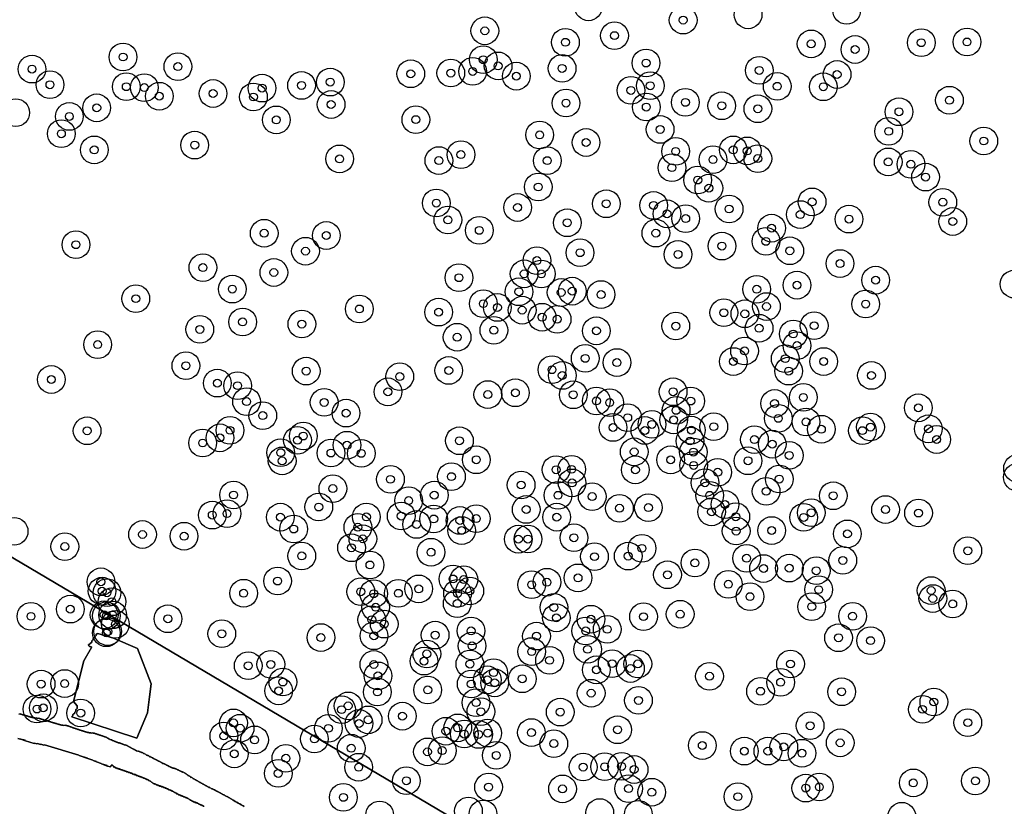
# Model space of a CAD drawing. Header units: inches. Extents: x 128668 to 131679, y 413272 to 413787.
# Tile 93 of 116: x 131128 to 131253, y 413350 to 413450. Entities that reach past the tile are written whole.
import ezdxf

# ---------------------------------------------------------------- set-up
doc = ezdxf.new("R2010")
doc.units = ezdxf.units.IN
doc.header["$MEASUREMENT"] = 0
doc.header["$PDMODE"] = 33
doc.header["$PDSIZE"] = -3
for name, color, linetype in [('Niet gedetecteerde gebieden (D-gebied) (ca. 44.659 m2)', 1, 'Continuous'), ('Significante objecten binnen onderzoeksgebied', 3, 'Continuous'), ('Veiligheidsmarge objecten d.d. 230531', 6, 'Continuous'), ('Verstoorde gebieden (C-gebied) (ca. 90.096 m2)', 40, 'Continuous'), ('Vrijgegeven gebieden (A+B gebied) (ca. 609.035 m2)', 3, 'Continuous')]:
    doc.layers.add(name, color=color, linetype=linetype)

msp = doc.modelspace()

# ---------------------------------------------------------------- linework, layer by layer
at = {"layer": 'Niet gedetecteerde gebieden (D-gebied) (ca. 44.659 m2)'}
for points in [[(131128.17, 413362.14), (131128.32, 413362.15), (131128.38, 413362.11), (131128.47, 413362.11), (131128.53, 413362.07), (131128.58, 413362.07), (131128.63, 413362.02), (131128.73, 413362.03), (131128.78, 413361.98), (131128.88, 413361.99), (131128.94, 413361.94), (131129.04, 413361.95), (131129.09, 413361.9), (131129.19, 413361.91), (131129.24, 413361.86), (131129.29, 413361.87), (131129.35, 413361.82), (131129.45, 413361.83), (131129.5, 413361.78), (131129.6, 413361.79), (131129.65, 413361.74), (131129.75, 413361.75), (131129.8, 413361.7), (131129.95, 413361.71), (131130.01, 413361.66), (131130.16, 413361.67), (131130.21, 413361.63), (131130.41, 413361.64), (131130.46, 413361.59), (131130.66, 413361.61), (131130.72, 413361.56), (131130.82, 413361.57), (131130.87, 413361.52), (131130.92, 413361.52), (131130.97, 413361.48), (131131.07, 413361.48), (131131.12, 413361.44), (131131.22, 413361.44), (131131.28, 413361.39), (131131.33, 413361.4), (131131.38, 413361.35), (131131.48, 413361.36), (131131.53, 413361.31), (131131.63, 413361.32), (131131.69, 413361.27), (131131.79, 413361.28), (131131.84, 413361.23), (131131.89, 413361.23), (131131.94, 413361.19), (131132.04, 413361.19), (131132.1, 413361.15), (131132.2, 413361.15), (131132.25, 413361.11), (131132.3, 413361.11), (131132.35, 413361.06), (131132.45, 413361.07), (131132.5, 413361.02), (131132.6, 413361.03), (131132.66, 413360.98), (131132.76, 413360.99), (131132.81, 413360.94), (131132.91, 413360.95), (131132.96, 413360.9), (131133.01, 413360.91), (131133.07, 413360.86), (131133.17, 413360.87), (131133.22, 413360.82), (131133.32, 413360.83), (131133.37, 413360.78), (131133.47, 413360.79), (131133.53, 413360.74), (131133.72, 413360.75), (131133.78, 413360.71), (131134.03, 413360.72), (131134.08, 413360.68), (131134.23, 413360.69), (131134.28, 413360.64), (131134.38, 413360.65), (131134.44, 413360.6), (131134.49, 413360.6), (131134.54, 413360.56), (131134.59, 413360.56), (131134.64, 413360.51), (131134.74, 413360.52), (131134.8, 413360.47), (131134.85, 413360.48), (131134.9, 413360.43), (131134.95, 413360.43), (131135, 413360.39), (131135.05, 413360.39), (131135.1, 413360.34), (131135.2, 413360.35), (131135.26, 413360.3), (131135.31, 413360.31), (131135.36, 413360.26), (131135.46, 413360.27), (131135.51, 413360.22), (131135.56, 413360.22), (131135.62, 413360.18), (131135.72, 413360.18), (131135.77, 413360.14), (131135.82, 413360.14), (131135.87, 413360.09), (131135.97, 413360.1), (131136.03, 413360.05), (131136.08, 413360.06), (131136.13, 413360.01), (131136.23, 413360.02), (131136.28, 413359.97), (131136.38, 413359.98), (131136.43, 413359.93), (131136.48, 413359.93), (131136.54, 413359.89), (131136.64, 413359.89), (131136.69, 413359.85), (131136.79, 413359.85), (131136.84, 413359.81), (131136.99, 413359.82), (131137.05, 413359.77), (131137.25, 413359.78), (131137.3, 413359.74), (131137.5, 413359.75), (131137.55, 413359.7), (131137.7, 413359.71), (131137.75, 413359.67), (131137.8, 413359.67), (131137.86, 413359.62), (131137.96, 413359.63), (131138.01, 413359.58), (131138.06, 413359.59), (131138.11, 413359.54), (131138.21, 413359.55), (131138.27, 413359.5), (131138.32, 413359.5), (131138.37, 413359.46), (131138.47, 413359.46), (131138.52, 413359.42), (131138.57, 413359.42), (131138.63, 413359.37), (131138.73, 413359.38), (131138.78, 413359.33), (131138.83, 413359.34), (131138.88, 413359.29), (131138.93, 413359.29), (131138.98, 413359.25), (131139.08, 413359.25), (131139.14, 413359.21), (131139.19, 413359.21), (131139.24, 413359.16), (131139.26, 413359.16), (131139.35, 413359.1), (131139.4, 413359.1), (131139.51, 413359.02), (131139.56, 413359.02), (131139.67, 413358.94), (131139.72, 413358.94), (131139.83, 413358.86), (131139.88, 413358.86), (131140, 413358.78), (131140.04, 413358.78), (131140.1, 413358.74), (131140.15, 413358.75), (131140.21, 413358.7), (131140.26, 413358.71), (131140.31, 413358.67), (131140.36, 413358.67), (131140.42, 413358.63), (131140.47, 413358.63), (131140.52, 413358.59), (131140.57, 413358.6), (131140.63, 413358.55), (131140.68, 413358.56), (131140.73, 413358.52), (131140.78, 413358.52), (131140.84, 413358.48), (131140.89, 413358.49), (131140.94, 413358.44), (131140.99, 413358.45), (131141.05, 413358.41), (131141.1, 413358.41), (131141.16, 413358.37), (131141.21, 413358.38), (131141.26, 413358.33), (131141.31, 413358.34), (131141.37, 413358.3), (131141.42, 413358.3), (131141.47, 413358.26), (131141.52, 413358.26), (131141.58, 413358.22), (131141.68, 413358.23), (131141.73, 413358.19), (131141.79, 413358.15), (131141.84, 413358.15), (131141.89, 413358.11), (131141.95, 413358.07), (131142.01, 413358.02), (131142.06, 413358.03), (131142.11, 413357.99), (131142.17, 413357.94), (131142.22, 413357.95), (131142.27, 413357.91), (131142.33, 413357.86), (131142.39, 413357.82), (131142.43, 413357.83), (131142.49, 413357.78), (131142.55, 413357.74), (131142.6, 413357.75), (131142.65, 413357.7), (131142.71, 413357.66), (131142.76, 413357.67), (131142.81, 413357.62), (131142.87, 413357.58), (131142.92, 413357.59), (131143.03, 413357.5), (131143.08, 413357.51), (131143.14, 413357.46), (131143.19, 413357.47), (131143.24, 413357.43), (131143.29, 413357.43), (131143.35, 413357.39), (131143.4, 413357.4), (131143.45, 413357.35), (131143.5, 413357.36), (131143.56, 413357.31), (131143.61, 413357.32), (131143.66, 413357.28), (131143.76, 413357.29), (131143.82, 413357.25), (131143.87, 413357.2), (131143.93, 413357.16), (131143.98, 413357.17), (131144.04, 413357.12), (131144.09, 413357.08), (131144.14, 413357.09), (131144.2, 413357.04), (131144.25, 413357), (131144.31, 413356.96), (131144.36, 413356.96), (131144.41, 413356.92), (131144.47, 413356.88), (131144.52, 413356.88), (131144.58, 413356.84), (131144.63, 413356.8), (131144.69, 413356.75), (131144.74, 413356.76), (131144.79, 413356.72), (131144.85, 413356.67), (131144.9, 413356.68), (131144.96, 413356.64), (131145.01, 413356.59), (131145.06, 413356.6), (131145.17, 413356.51), (131145.22, 413356.52), (131145.28, 413356.48), (131145.33, 413356.43), (131145.38, 413356.44), (131145.44, 413356.4), (131145.5, 413356.35), (131145.55, 413356.36), (131145.6, 413356.32), (131145.66, 413356.27), (131145.71, 413356.28), (131145.76, 413356.23), (131145.82, 413356.19), (131145.87, 413356.2), (131145.92, 413356.15), (131145.97, 413356.16), (131146.03, 413356.12), (131146.09, 413356.07), (131146.14, 413356.03), (131146.19, 413356.04), (131146.25, 413355.99), (131146.36, 413355.91), (131146.41, 413355.91), (131146.46, 413355.87), (131146.52, 413355.83), (131146.57, 413355.83), (131146.63, 413355.79), (131146.68, 413355.75), (131146.73, 413355.75), (131146.79, 413355.71), (131146.84, 413355.67), (131146.89, 413355.67), (131146.95, 413355.63), (131147, 413355.59), (131147.05, 413355.59), (131147.17, 413355.51), (131147.22, 413355.51), (131147.27, 413355.47), (131147.33, 413355.43), (131147.38, 413355.43), (131147.43, 413355.39), (131147.48, 413355.4), (131147.54, 413355.35), (131147.59, 413355.36), (131147.64, 413355.32), (131147.69, 413355.32), (131147.75, 413355.28), (131147.8, 413355.28), (131147.85, 413355.24), (131147.9, 413355.25), (131147.96, 413355.2), (131148.01, 413355.21), (131148.07, 413355.17), (131148.12, 413355.17), (131148.17, 413355.13), (131148.23, 413355.09), (131148.28, 413355.09), (131148.33, 413355.05), (131148.38, 413355.06), (131148.44, 413355.01), (131148.49, 413354.97), (131148.54, 413354.98), (131148.6, 413354.93), (131148.66, 413354.89), (131148.7, 413354.9), (131148.76, 413354.85), (131148.82, 413354.81), (131148.87, 413354.82), (131148.92, 413354.77), (131148.97, 413354.78), (131149.03, 413354.74), (131149.08, 413354.69), (131149.14, 413354.65), (131149.2, 413354.61), (131149.25, 413354.61), (131149.36, 413354.53), (131149.41, 413354.48), (131149.47, 413354.44), (131149.52, 413354.4), (131149.58, 413354.35), (131149.63, 413354.36), (131149.69, 413354.32), (131149.74, 413354.27), (131149.8, 413354.23), (131149.85, 413354.19), (131149.91, 413354.14), (131149.96, 413354.15), (131150.02, 413354.11), (131150.07, 413354.06), (131150.13, 413354.02), (131150.18, 413353.98), (131150.24, 413353.93), (131150.29, 413353.94), (131150.34, 413353.9), (131150.4, 413353.85), (131150.46, 413353.81), (131150.51, 413353.82), (131150.56, 413353.77), (131150.62, 413353.73), (131150.67, 413353.74), (131150.72, 413353.69), (131150.78, 413353.65), (131150.84, 413353.61), (131150.88, 413353.61), (131150.94, 413353.57), (131151.05, 413353.48), (131151.1, 413353.49), (131151.16, 413353.45), (131151.21, 413353.4), (131151.26, 413353.41), (131151.32, 413353.36), (131151.43, 413353.28), (131151.48, 413353.28), (131151.54, 413353.24), (131151.59, 413353.2), (131151.64, 413353.2), (131151.7, 413353.16), (131151.81, 413353.07), (131151.86, 413353.08), (131151.92, 413353.04), (131151.97, 413352.99), (131152.02, 413353), (131152.08, 413352.96), (131152.19, 413352.87), (131152.24, 413352.88), (131152.29, 413352.83), (131152.35, 413352.79), (131152.4, 413352.8), (131152.46, 413352.75), (131152.57, 413352.67), (131152.62, 413352.67), (131152.67, 413352.63), (131152.72, 413352.64), (131152.78, 413352.59), (131152.83, 413352.55), (131152.88, 413352.56), (131153, 413352.47), (131153.05, 413352.48), (131153.1, 413352.43), (131153.16, 413352.39), (131153.21, 413352.4), (131153.26, 413352.35), (131153.32, 413352.31), (131153.37, 413352.32), (131153.42, 413352.27), (131153.48, 413352.23), (131153.53, 413352.24), (131153.59, 413352.19), (131153.64, 413352.15), (131153.69, 413352.16), (131153.75, 413352.11), (131153.8, 413352.07), (131153.86, 413352.03), (131153.91, 413352.03), (131153.96, 413351.99), (131154.02, 413351.95), (131154.07, 413351.95), (131154.13, 413351.91), (131154.18, 413351.86), (131154.24, 413351.82), (131154.29, 413351.83), (131154.34, 413351.78), (131154.4, 413351.74), (131154.45, 413351.75), (131154.5, 413351.7), (131154.56, 413351.66), (131154.62, 413351.62), (131154.67, 413351.57), (131154.72, 413351.58), (131154.78, 413351.54), (131154.83, 413351.49), (131154.89, 413351.45), (131154.95, 413351.41), (131155, 413351.41), (131155.05, 413351.37), (131155.11, 413351.33), (131155.16, 413351.28), (131155.22, 413351.24), (131155.27, 413351.25), (131155.32, 413351.2), (131155.49, 413351.07), (131155.54, 413351.08), (131155.6, 413351.04), (131155.65, 413350.99), (131155.7, 413351), (131155.87, 413350.87), (131155.92, 413350.88), (131155.98, 413350.83), (131156.03, 413350.79), (131156.08, 413350.8), (131156.25, 413350.67), (131156.3, 413350.67), (131156.36, 413350.63), (131156.41, 413350.59), (131156.47, 413350.54), (131156.52, 413350.55), (131156.63, 413350.46)], [(131151.6, 413350.45), (131151.55, 413350.5), (131151.5, 413350.5), (131151.39, 413350.59), (131151.34, 413350.59), (131151.29, 413350.64), (131151.24, 413350.63), (131151.19, 413350.68), (131151.14, 413350.68), (131151.09, 413350.73), (131151.04, 413350.72), (131150.99, 413350.77), (131150.94, 413350.77), (131150.88, 413350.82), (131150.83, 413350.81), (131150.78, 413350.86), (131150.73, 413350.86), (131150.68, 413350.91), (131150.63, 413350.9), (131150.58, 413350.95), (131150.53, 413350.95), (131150.47, 413351), (131150.37, 413350.99), (131150.32, 413351.04), (131150.27, 413351.04), (131150.22, 413351.08), (131150.17, 413351.08), (131150.12, 413351.13), (131150.06, 413351.18), (131150.01, 413351.17), (131149.96, 413351.22), (131149.91, 413351.27), (131149.86, 413351.27), (131149.81, 413351.31), (131149.76, 413351.31), (131149.71, 413351.36), (131149.65, 413351.41), (131149.6, 413351.4), (131149.55, 413351.45), (131149.5, 413351.5), (131149.45, 413351.5), (131149.4, 413351.54), (131149.35, 413351.54), (131149.29, 413351.59), (131149.24, 413351.59), (131149.19, 413351.63), (131149.14, 413351.63), (131149.09, 413351.68), (131149.04, 413351.68), (131148.99, 413351.72), (131148.94, 413351.72), (131148.88, 413351.77), (131148.83, 413351.77), (131148.78, 413351.81), (131148.73, 413351.81), (131148.68, 413351.86), (131148.63, 413351.86), (131148.58, 413351.9), (131148.53, 413351.9), (131148.47, 413351.95), (131148.42, 413351.95), (131148.37, 413351.99), (131148.27, 413351.99), (131148.22, 413352.04), (131148.17, 413352.03), (131148.07, 413352.13), (131148.02, 413352.13), (131147.96, 413352.17), (131147.91, 413352.22), (131147.86, 413352.22), (131147.81, 413352.27), (131147.76, 413352.31), (131147.71, 413352.31), (131147.65, 413352.36), (131147.6, 413352.41), (131147.55, 413352.4), (131147.5, 413352.45), (131147.45, 413352.45), (131147.4, 413352.5), (131147.35, 413352.49), (131147.29, 413352.54), (131147.24, 413352.54), (131147.19, 413352.59), (131147.14, 413352.58), (131147.09, 413352.63), (131147.04, 413352.63), (131146.99, 413352.68), (131146.94, 413352.67), (131146.88, 413352.72), (131146.84, 413352.72), (131146.78, 413352.77), (131146.73, 413352.76), (131146.68, 413352.81), (131146.63, 413352.81), (131146.58, 413352.86), (131146.53, 413352.85), (131146.48, 413352.9), (131146.43, 413352.9), (131146.37, 413352.95), (131146.32, 413352.94), (131146.27, 413352.99), (131146.17, 413352.99), (131146.12, 413353.03), (131146.07, 413353.03), (131146.02, 413353.08), (131145.92, 413353.07), (131145.86, 413353.12), (131145.81, 413353.12), (131145.76, 413353.17), (131145.71, 413353.16), (131145.66, 413353.21), (131145.56, 413353.21), (131145.51, 413353.25), (131145.46, 413353.25), (131145.4, 413353.3), (131145.35, 413353.3), (131145.3, 413353.34), (131145.2, 413353.34), (131145.15, 413353.39), (131145.1, 413353.39), (131145.05, 413353.43), (131145, 413353.48), (131144.94, 413353.53), (131144.89, 413353.57), (131144.84, 413353.62), (131144.79, 413353.67), (131144.74, 413353.67), (131144.68, 413353.71), (131144.63, 413353.76), (131144.58, 413353.76), (131144.53, 413353.81), (131144.48, 413353.8), (131144.43, 413353.85), (131144.38, 413353.85), (131144.32, 413353.9), (131144.27, 413353.89), (131144.22, 413353.94), (131144.17, 413353.94), (131144.12, 413353.99), (131144.07, 413353.99), (131144.02, 413354.03), (131143.97, 413354.03), (131143.91, 413354.08), (131143.86, 413354.08), (131143.81, 413354.12), (131143.76, 413354.12), (131143.71, 413354.17), (131143.66, 413354.17), (131143.61, 413354.21), (131143.56, 413354.21), (131143.51, 413354.26), (131143.41, 413354.25), (131143.35, 413354.3), (131143.3, 413354.3), (131143.25, 413354.35), (131143.2, 413354.34), (131143.15, 413354.39), (131143.05, 413354.39), (131143, 413354.43), (131142.95, 413354.43), (131142.89, 413354.48), (131142.84, 413354.48), (131142.79, 413354.52), (131142.69, 413354.52), (131142.64, 413354.57), (131142.59, 413354.56), (131142.54, 413354.61), (131142.49, 413354.61), (131142.43, 413354.66), (131142.34, 413354.65), (131142.28, 413354.7), (131142.23, 413354.7), (131142.18, 413354.74), (131142.08, 413354.74), (131142.03, 413354.79), (131141.98, 413354.78), (131141.93, 413354.83), (131141.88, 413354.83), (131141.82, 413354.88), (131141.72, 413354.87), (131141.67, 413354.92), (131141.62, 413354.92), (131141.57, 413354.96), (131141.52, 413354.96), (131141.47, 413355.01), (131141.37, 413355), (131141.31, 413355.05), (131141.26, 413355.05), (131141.21, 413355.1), (131141.11, 413355.09), (131141.06, 413355.14), (131141.01, 413355.14), (131140.96, 413355.18), (131140.91, 413355.18), (131140.86, 413355.23), (131140.76, 413355.22), (131140.7, 413355.27), (131140.65, 413355.27), (131140.6, 413355.32), (131140.5, 413355.31), (131140.45, 413355.36), (131140.4, 413355.36), (131140.35, 413355.4), (131140.3, 413355.4), (131140.24, 413355.45), (131140.19, 413355.45), (131140.14, 413355.49), (131140.14, 413355.54), (131140.09, 413355.59), (131140.03, 413355.64), (131139.98, 413355.69), (131139.93, 413355.73), (131139.88, 413355.68), (131139.83, 413355.63), (131139.84, 413355.58), (131139.79, 413355.53), (131139.74, 413355.47), (131139.73, 413355.46), (131139.35, 413355.57), (131139.32, 413355.63), (131138.6, 413355.85), (131138.57, 413355.91), (131137.99, 413356.08), (131137.96, 413356.14), (131137.53, 413356.27), (131137.49, 413356.33), (131136.87, 413356.52), (131136.84, 413356.58), (131135.78, 413356.89), (131135.75, 413356.95), (131131.39, 413358.25), (131131.32, 413358.22), (131130.94, 413358.33), (131130.88, 413358.3), (131130.5, 413358.41), (131130.43, 413358.38), (131130.15, 413358.47), (131130.08, 413358.43), (131128.98, 413358.76), (131128.95, 413358.82), (131128.42, 413358.98), (131128.36, 413358.95), (131128.02, 413359.05)]]:
    msp.add_lwpolyline(points, dxfattribs=at)
at = {"layer": 'Significante objecten binnen onderzoeksgebied'}
for p in [(131212.13, 413449.8), (131187.06, 413448.45), (131203.45, 413447.84), (131197.25, 413447), (131228.31, 413446.8), (131233.86, 413446.09), (131242.23, 413446.95), (131248.01, 413447.04), (131141.33, 413445.14), (131186.86, 413444.8), (131129.82, 413443.61), (131148.26, 413443.93), (131188.74, 413444.02), (131196.83, 413443.7), (131207.44, 413444.38), (131221.75, 413443.45), (131177.7, 413443.02), (131182.76, 413443.11), (131185.52, 413443.32), (131191.04, 413442.72), (131231.59, 413442.93), (131132.09, 413441.64), (131141.74, 413441.39), (131144.02, 413441.28), (131158.9, 413441.21), (131163.89, 413441.55), (131167.52, 413441.97), (131205.53, 413440.92), (131207.97, 413441.51), (131224.02, 413441.44), (131229.85, 413441.38), (131145.91, 413440.19), (131152.71, 413440.53), (131157.81, 413440.09), (131245.79, 413439.68), (131138, 413438.72), (131167.63, 413439.14), (131197.32, 413439.32), (131207.47, 413438.82), (131212.41, 413439.41), (131217.01, 413438.98), (131221.57, 413438.6), (131134.54, 413437.63), (131160.7, 413437.2), (131178.34, 413437.23), (131239.41, 413438.22), (131209.22, 413435.99), (131133.53, 413435.45), (131193.99, 413435.3), (131238.11, 413435.75), (131150.39, 413434.01), (131199.86, 413434.34), (131250.13, 413434.53), (131137.69, 413433.41), (131168.7, 413432.27), (131184.04, 413432.81), (131211.18, 413433.22), (131215.9, 413432.18), (131218.46, 413433.41), (131220.23, 413433.28), (131221.57, 413432.31), (131181.25, 413432.06), (131194.95, 413432.05), (131210.71, 413431.16), (131238.05, 413431.89), (131240.92, 413431.59), (131242.77, 413429.97), (131193.81, 413428.72), (131213.97, 413429.6), (131215.38, 413428.57), (131180.93, 413426.69), (131191.2, 413426.13), (131202.41, 413426.6), (131208.39, 413426.39), (131228.43, 413426.84), (131244.95, 413426.79), (131210.09, 413425.33), (131212.45, 413424.73), (131217.94, 413425.94), (131226.93, 413425.24), (131182.39, 413424.56), (131197.48, 413424.2), (131223.31, 413423.52), (131233.09, 413424.66), (131246.21, 413424.36), (131159.17, 413422.88), (131167.02, 413422.59), (131186.36, 413423.24), (131208.68, 413422.89), (131135.37, 413421.43), (131217.03, 413421.25), (131222.59, 413421.85), (131164.39, 413420.61), (131199.1, 413420.42), (131211.48, 413420.2), (131225.61, 413420.66), (131151.42, 413418.54), (131193.65, 413419.42), (131231.96, 413419.05), (131160.39, 413417.92), (131183.79, 413417.26), (131192.03, 413417.75), (131194.2, 413417.74), (131226.52, 413416.32), (131236.46, 413416.95), (131155.14, 413415.82), (131191.37, 413415.48), (131196.71, 413415.39), (131198.11, 413415.56), (131201.75, 413415.13), (131221.43, 413415.8), (131142.94, 413414.61), (131186.87, 413413.98), (131222.66, 413413.62), (131235.2, 413413.93), (131171.2, 413413.31), (131181.22, 413412.91), (131188.65, 413413.5), (131191.78, 413413.16), (131194.3, 413412.27), (131217.27, 413412.84), (131219.93, 413412.7), (131156.44, 413411.67), (131163.93, 413411.4), (131196.2, 413412.01), (131211.2, 413411.15), (131228.69, 413411.2), (131151.03, 413410.73), (131188.2, 413410.62), (131201.16, 413410.55), (131221.73, 413410.88), (131226.05, 413410.15), (131138.12, 413408.81), (131183.56, 413409.74), (131226.53, 413408.68), (131219.89, 413408.01), (131149.27, 413406.14), (131199.75, 413407.07), (131203.76, 413406.54), (131218.47, 413406.67), (131225.03, 413407.03), (131229.89, 413406.67), (131164.48, 413405.46), (131182.5, 413405.54), (131195.55, 413405.64), (131196.85, 413404.91), (131225.47, 413405.46), (131235.93, 413404.91), (131132.26, 413404.4), (131153.25, 413403.94), (131155.81, 413403.62), (131176.31, 413404.77), (131174.81, 413402.84), (131187.44, 413402.5), (131190.92, 413402.72), (131198.24, 413402.47), (131210.86, 413402.85), (131156.94, 413401.61), (131166.75, 413401.51), (131201.16, 413401.69), (131202.84, 413401.48), (131213.09, 413401.68), (131223.69, 413401.37), (131227.32, 413402.14), (131158.99, 413399.84), (131169.52, 413400.15), (131211.24, 413400.5), (131241.86, 413400.82), (131205.12, 413399.58), (131208.18, 413398.73), (131210.93, 413399.3), (131224.16, 413399.49), (131227.66, 413399.04), (131136.79, 413397.92), (131154.85, 413397.98), (131203.26, 413398.34), (131207.29, 413397.96), (131213.16, 413398), (131216, 413398.44), (131229.6, 413398.12), (131234.79, 413397.94), (131235.81, 413398.39), (131243.13, 413398.17), (131151.39, 413396.38), (131153.57, 413397.03), (131163.38, 413396.72), (131164.11, 413397.26), (131169.64, 413396.1), (131183.85, 413396.66), (131213, 413396.63), (131221.14, 413396.81), (131223.39, 413396.23), (131244.17, 413396.82), (131161.26, 413395.16), (131167.61, 413395.11), (131171.44, 413395.07), (131205.94, 413395.26), (131213.42, 413395.23), (131161.44, 413394.12), (131185.98, 413394.26), (131210.55, 413394.25), (131220.33, 413394.13), (131225.54, 413394.81), (131196.07, 413393), (131198.03, 413393.05), (131206.09, 413392.99), (131213.46, 413393.55), (131216.5, 413392.68), (131175.13, 413391.79), (131182.84, 413392.13), (131198.09, 413391.34), (131214.88, 413391.36), (131224.28, 413391.82), (131167.85, 413390.62), (131191.65, 413391.07), (131222.62, 413390.27), (131155.3, 413389.81), (131177.43, 413389.1), (131180.67, 413389.79), (131196.31, 413389.77), (131200.63, 413389.61), (131215.48, 413389.77), (131217.42, 413388.61), (131231.1, 413389.71), (131154.47, 413387.46), (131166.07, 413388.29), (131192.29, 413387.98), (131204.08, 413388.13), (131207.74, 413388.22), (131215.72, 413387.68), (131228.32, 413387.57), (131237.71, 413387.97), (131241.88, 413387.53), (131152.61, 413387.27), (131161.22, 413387.01), (131172.09, 413387.04), (131176.49, 413387.15), (131180.6, 413386.78), (131183.91, 413386.59), (131185.98, 413386.83), (131196.15, 413387.01), (131218.78, 413387.06), (131227.37, 413386.98), (131162.9, 413385.51), (131171.01, 413385.73), (131178.43, 413386.09), (131184.13, 413385.32), (131218.83, 413385.25), (131223.32, 413385.32), (131232.89, 413384.9), (131143.79, 413384.82), (131149.04, 413384.6), (131171.64, 413384.27), (131191.3, 413384.23), (131192.51, 413384.24), (131198.32, 413384.41), (131133.97, 413383.29), (131170.21, 413383.14), (131180.26, 413382.58), (131206.92, 413383.07), (131248.11, 413382.77), (131163.92, 413382.11), (131200.92, 413382.02), (131205.18, 413382.09), (131213.62, 413381.23), (131220.15, 413381.82), (131232.31, 413381.55), (131172.54, 413380.97), (131222.29, 413380.52), (131225.54, 413380.57), (131228.95, 413380.24), (131138.53, 413378.84), (131160.86, 413378.94), (131183.04, 413379.2), (131184.41, 413379.12), (131194.91, 413378.79), (131198.84, 413379.34), (131210.15, 413379.73), (131138.68, 413377.66), (131139.3, 413377.46), (131171.38, 413377.59), (131178.7, 413377.95), (131185.16, 413377.69), (131192.98, 413378.47), (131217.84, 413378.53), (131229.26, 413377.85), (131243.48, 413377.74), (131139.92, 413376.32), (131156.57, 413377.4), (131173.02, 413377.34), (131176.13, 413377.39), (131183.61, 413377.38), (131220.58, 413376.97), (131243.69, 413376.73), (131134.66, 413375.39), (131173.26, 413375.63), (131183.57, 413376.09), (131195.79, 413375.61), (131228.38, 413375.7), (131246.2, 413376.05), (131129.69, 413374.48), (131138.94, 413374.67), (131139.22, 413374.55), (131140.01, 413374.65), (131147, 413374.17), (131172.77, 413374.05), (131196.11, 413374.29), (131200.48, 413374.12), (131207.12, 413374.44), (131211.75, 413374.75), (131233.55, 413374.49), (131139.39, 413372.56), (131140.36, 413373.48), (131174.34, 413373.5), (131185.32, 413372.64), (131199.81, 413372.64), (131202.53, 413372.84), (131139.22, 413372.4), (131153.81, 413372.28), (131166.34, 413371.8), (131173.04, 413372.02), (131180.78, 413372.11), (131193.59, 413371.98), (131231.77, 413371.77), (131235.82, 413371.41), (131185.45, 413370.74), (131192.98, 413370.03), (131200.05, 413370.31), (131179.37, 413368.82), (131179.73, 413369.73), (131195.24, 413368.92), (131157.15, 413368.24), (131160.01, 413368.41), (131173.03, 413368.4), (131185.17, 413368.45), (131201.16, 413367.72), (131203.16, 413368.5), (131205.47, 413367.89), (131206.4, 413368.47), (131225.7, 413368.46), (131173.55, 413366.96), (131187.38, 413366.46), (131188.17, 413367.37), (131191.79, 413366.59), (131215.46, 413366.91), (131130.97, 413365.92), (131133.95, 413365.99), (131161, 413365.07), (131161.53, 413366.18), (131179.84, 413365.18), (131185.34, 413365.93), (131188.31, 413366.08), (131221.91, 413365.01), (131224.45, 413366.15), (131173.48, 413364.92), (131200.5, 413364.77), (131206.48, 413363.86), (131232.16, 413364.95), (131130.45, 413362.77), (131131.24, 413362.92), (131168.95, 413362.69), (131169.78, 413363.17), (131185.95, 413363.58), (131242.38, 413362.73), (131243.82, 413363.66), (131135.98, 413362.26), (131172.31, 413361.4), (131176.64, 413361.87), (131186.56, 413362.43), (131196.59, 413362.38), (131155.29, 413361.02), (131156.13, 413360.35), (131167.29, 413360.33), (131171.16, 413360.94), (131183.64, 413360.39), (131203.84, 413360.15), (131228.18, 413360.66), (131248.11, 413361.05), (131154.07, 413359.37), (131157.95, 413358.87), (131165.52, 413358.99), (131182.14, 413359.97), (131184.46, 413359.61), (131186.28, 413359.56), (131187.43, 413359.73), (131192.95, 413359.8), (131170.17, 413357.82), (131181.68, 413357.52), (131195.78, 413358.4), (131214.55, 413358.16), (131224.85, 413357.98), (131231.98, 413358.5), (131155.39, 413357.11), (131161.91, 413356.55), (131179.81, 413357.36), (131188.51, 413356.91), (131219.86, 413357.45), (131222.84, 413357.45), (131227.15, 413357.19), (131171.11, 413355.42), (131199.49, 413355.44), (131202.21, 413355.48), (131204.35, 413355.52), (131205.93, 413355.13), (131160.95, 413354.64), (131177.14, 413353.71), (131187.53, 413352.91), (131196.88, 413352.68), (131205.23, 413352.72), (131227.63, 413352.78), (131229.34, 413352.93), (131241.22, 413353.44), (131249.07, 413353.69), (131169.18, 413351.61), (131208.16, 413352.26), (131219.05, 413351.7)]:
    msp.add_point(p, dxfattribs=at)
at = {"layer": 'Veiligheidsmarge objecten d.d. 230531', "color": 6, "linetype": 'Continuous', "lineweight": 25}
for centre in [(131200.16, 413451.48), (131232.79, 413451.04), (131212.13, 413449.8), (131220.34, 413450.47), (131187.06, 413448.45), (131203.45, 413447.84), (131197.25, 413447), (131228.31, 413446.8), (131233.86, 413446.09), (131242.23, 413446.95), (131248.01, 413447.04), (131141.33, 413445.14), (131186.86, 413444.8), (131129.82, 413443.61), (131148.26, 413443.93), (131188.74, 413444.02), (131196.83, 413443.7), (131207.44, 413444.38), (131221.75, 413443.45), (131177.7, 413443.02), (131182.76, 413443.11), (131185.52, 413443.32), (131191.04, 413442.72), (131231.59, 413442.93), (131132.09, 413441.64), (131141.74, 413441.39), (131144.02, 413441.28), (131158.9, 413441.21), (131163.89, 413441.55), (131167.52, 413441.97), (131205.53, 413440.92), (131207.97, 413441.51), (131224.02, 413441.44), (131229.85, 413441.38), (131145.91, 413440.19), (131152.71, 413440.53), (131157.81, 413440.09), (131245.79, 413439.68), (131138, 413438.72), (131167.63, 413439.14), (131197.32, 413439.32), (131207.47, 413438.82), (131212.41, 413439.41), (131217.01, 413438.98), (131221.57, 413438.6), (131127.75, 413438.1), (131134.54, 413437.63), (131160.7, 413437.2), (131178.34, 413437.23), (131239.41, 413438.22), (131209.22, 413435.99), (131133.53, 413435.45), (131193.99, 413435.3), (131238.11, 413435.75), (131150.39, 413434.01), (131199.86, 413434.34), (131218.46, 413433.41), (131250.13, 413434.53), (131137.69, 413433.41), (131168.7, 413432.27), (131184.04, 413432.81), (131211.18, 413433.22), (131215.9, 413432.18), (131220.23, 413433.28), (131221.57, 413432.31), (131181.25, 413432.06), (131194.95, 413432.05), (131210.71, 413431.16), (131238.05, 413431.89), (131240.92, 413431.59), (131242.77, 413429.97), (131193.81, 413428.72), (131213.97, 413429.6), (131215.38, 413428.57), (131180.93, 413426.69), (131191.2, 413426.13), (131202.41, 413426.6), (131208.39, 413426.39), (131228.43, 413426.84), (131244.95, 413426.79), (131210.09, 413425.33), (131212.45, 413424.73), (131217.94, 413425.94), (131226.93, 413425.24), (131182.39, 413424.56), (131197.48, 413424.2), (131223.31, 413423.52), (131233.09, 413424.66), (131246.21, 413424.36), (131159.17, 413422.88), (131167.02, 413422.59), (131186.36, 413423.24), (131208.68, 413422.89), (131135.37, 413421.43), (131217.03, 413421.25), (131222.59, 413421.85), (131164.39, 413420.61), (131199.1, 413420.42), (131211.48, 413420.2), (131225.61, 413420.66), (131151.42, 413418.54), (131193.65, 413419.42), (131231.96, 413419.05), (131160.39, 413417.92), (131183.79, 413417.26), (131192.03, 413417.75), (131194.2, 413417.74), (131226.52, 413416.32), (131236.46, 413416.95), (131253.96, 413416.45), (131155.14, 413415.82), (131191.37, 413415.48), (131196.71, 413415.39), (131198.11, 413415.56), (131201.75, 413415.13), (131221.43, 413415.8), (131142.94, 413414.61), (131186.87, 413413.98), (131222.66, 413413.62), (131235.2, 413413.93), (131171.2, 413413.31), (131181.22, 413412.91), (131188.65, 413413.5), (131191.78, 413413.16), (131194.3, 413412.27), (131217.27, 413412.84), (131219.93, 413412.7), (131156.44, 413411.67), (131163.93, 413411.4), (131196.2, 413412.01), (131211.2, 413411.15), (131228.69, 413411.2), (131151.03, 413410.73), (131188.2, 413410.62), (131201.16, 413410.55), (131221.73, 413410.88), (131226.05, 413410.15), (131138.12, 413408.81), (131183.56, 413409.74), (131226.53, 413408.68), (131219.89, 413408.01), (131149.27, 413406.14), (131199.75, 413407.07), (131203.76, 413406.54), (131218.47, 413406.67), (131225.03, 413407.03), (131229.89, 413406.67), (131164.48, 413405.46), (131182.5, 413405.54), (131195.55, 413405.64), (131196.85, 413404.91), (131225.47, 413405.46), (131235.93, 413404.91), (131132.26, 413404.4), (131153.25, 413403.94), (131155.81, 413403.62), (131176.31, 413404.77), (131174.81, 413402.84), (131187.44, 413402.5), (131190.92, 413402.72), (131198.24, 413402.47), (131210.86, 413402.85), (131156.94, 413401.61), (131166.75, 413401.51), (131201.16, 413401.69), (131202.84, 413401.48), (131213.09, 413401.68), (131223.69, 413401.37), (131227.32, 413402.14), (131158.99, 413399.84), (131169.52, 413400.15), (131211.24, 413400.5), (131241.86, 413400.82), (131205.12, 413399.58), (131208.18, 413398.73), (131210.93, 413399.3), (131224.16, 413399.49), (131227.66, 413399.04), (131136.79, 413397.92), (131154.85, 413397.98), (131203.26, 413398.34), (131207.29, 413397.96), (131213.16, 413398), (131216, 413398.44), (131229.6, 413398.12), (131234.79, 413397.94), (131235.81, 413398.39), (131243.13, 413398.17), (131151.39, 413396.38), (131153.57, 413397.03), (131163.38, 413396.72), (131164.11, 413397.26), (131169.64, 413396.1), (131183.85, 413396.66), (131213, 413396.63), (131221.14, 413396.81), (131223.39, 413396.23), (131244.17, 413396.82), (131161.26, 413395.16), (131167.61, 413395.11), (131171.44, 413395.07), (131205.94, 413395.26), (131213.42, 413395.23), (131161.44, 413394.12), (131185.98, 413394.26), (131210.55, 413394.25), (131220.33, 413394.13), (131225.54, 413394.81), (131196.07, 413393), (131198.03, 413393.05), (131206.09, 413392.99), (131213.46, 413393.55), (131216.5, 413392.68), (131254.4, 413393.17), (131175.13, 413391.79), (131182.84, 413392.13), (131198.09, 413391.34), (131214.88, 413391.36), (131224.28, 413391.82), (131254.36, 413392.06), (131167.85, 413390.62), (131191.65, 413391.07), (131222.62, 413390.27), (131155.3, 413389.81), (131177.43, 413389.1), (131180.67, 413389.79), (131196.31, 413389.77), (131200.63, 413389.61), (131215.48, 413389.77), (131217.42, 413388.61), (131231.1, 413389.71), (131154.47, 413387.46), (131166.07, 413388.29), (131192.29, 413387.98), (131204.08, 413388.13), (131207.74, 413388.22), (131215.72, 413387.68), (131228.32, 413387.57), (131237.71, 413387.97), (131241.88, 413387.53), (131152.61, 413387.27), (131161.22, 413387.01), (131172.09, 413387.04), (131176.49, 413387.15), (131180.6, 413386.78), (131183.91, 413386.59), (131185.98, 413386.83), (131196.15, 413387.01), (131218.78, 413387.06), (131227.37, 413386.98), (131127.56, 413385.21), (131162.9, 413385.51), (131171.01, 413385.73), (131178.43, 413386.09), (131184.13, 413385.32), (131218.83, 413385.25), (131223.32, 413385.32), (131232.89, 413384.9), (131143.79, 413384.82), (131149.04, 413384.6), (131171.64, 413384.27), (131191.3, 413384.23), (131192.51, 413384.24), (131198.32, 413384.41), (131133.97, 413383.29), (131170.21, 413383.14), (131180.26, 413382.58), (131206.92, 413383.07), (131248.11, 413382.77), (131163.92, 413382.11), (131200.92, 413382.02), (131205.18, 413382.09), (131213.62, 413381.23), (131220.15, 413381.82), (131232.31, 413381.55), (131172.54, 413380.97), (131222.29, 413380.52), (131225.54, 413380.57), (131228.95, 413380.24), (131138.53, 413378.84), (131160.86, 413378.94), (131183.04, 413379.2), (131184.41, 413379.12), (131194.91, 413378.79), (131198.84, 413379.34), (131210.15, 413379.73), (131138.68, 413377.66), (131139.3, 413377.46), (131171.38, 413377.59), (131178.7, 413377.95), (131185.16, 413377.69), (131192.98, 413378.47), (131217.84, 413378.53), (131229.26, 413377.85), (131243.48, 413377.74), (131139.92, 413376.32), (131156.57, 413377.4), (131173.02, 413377.34), (131176.13, 413377.39), (131183.61, 413377.38), (131220.58, 413376.97), (131243.69, 413376.73), (131134.66, 413375.39), (131173.26, 413375.63), (131183.57, 413376.09), (131195.79, 413375.61), (131228.38, 413375.7), (131246.2, 413376.05), (131129.69, 413374.48), (131138.94, 413374.67), (131139.22, 413374.55), (131140.01, 413374.65), (131147, 413374.17), (131172.77, 413374.05), (131196.11, 413374.29), (131200.48, 413374.12), (131207.12, 413374.44), (131211.75, 413374.75), (131233.55, 413374.49), (131139.39, 413372.56), (131140.36, 413373.48), (131174.34, 413373.5), (131185.32, 413372.64), (131199.81, 413372.64), (131202.53, 413372.84), (131139.22, 413372.4), (131153.81, 413372.28), (131166.34, 413371.8), (131173.04, 413372.02), (131180.78, 413372.11), (131193.59, 413371.98), (131231.77, 413371.77), (131235.82, 413371.41), (131185.45, 413370.74), (131192.98, 413370.03), (131200.05, 413370.31), (131179.37, 413368.82), (131179.73, 413369.73), (131195.24, 413368.92), (131157.15, 413368.24), (131160.01, 413368.41), (131173.03, 413368.4), (131185.17, 413368.45), (131201.16, 413367.72), (131203.16, 413368.5), (131205.47, 413367.89), (131206.4, 413368.47), (131225.7, 413368.46), (131173.55, 413366.96), (131187.38, 413366.46), (131188.17, 413367.37), (131191.79, 413366.59), (131215.46, 413366.91), (131130.97, 413365.92), (131133.95, 413365.99), (131161, 413365.07), (131161.53, 413366.18), (131179.84, 413365.18), (131185.34, 413365.93), (131188.31, 413366.08), (131221.91, 413365.01), (131224.45, 413366.15), (131173.48, 413364.92), (131200.5, 413364.77), (131206.48, 413363.86), (131232.16, 413364.95), (131130.45, 413362.77), (131131.24, 413362.92), (131168.95, 413362.69), (131169.78, 413363.17), (131185.95, 413363.58), (131242.38, 413362.73), (131243.82, 413363.66), (131135.98, 413362.26), (131172.31, 413361.4), (131176.64, 413361.87), (131186.56, 413362.43), (131196.59, 413362.38), (131155.29, 413361.02), (131156.13, 413360.35), (131167.29, 413360.33), (131171.16, 413360.94), (131183.64, 413360.39), (131203.84, 413360.15), (131228.18, 413360.66), (131248.11, 413361.05), (131154.07, 413359.37), (131157.95, 413358.87), (131165.52, 413358.99), (131182.14, 413359.97), (131184.46, 413359.61), (131186.28, 413359.56), (131187.43, 413359.73), (131192.95, 413359.8), (131170.17, 413357.82), (131181.68, 413357.52), (131195.78, 413358.4), (131214.55, 413358.16), (131224.85, 413357.98), (131231.98, 413358.5), (131155.39, 413357.11), (131161.91, 413356.55), (131179.81, 413357.36), (131188.51, 413356.91), (131219.86, 413357.45), (131222.84, 413357.45), (131227.15, 413357.19), (131171.11, 413355.42), (131199.49, 413355.44), (131202.21, 413355.48), (131204.35, 413355.52), (131205.93, 413355.13), (131160.95, 413354.64), (131177.14, 413353.71), (131187.53, 413352.91), (131196.88, 413352.68), (131205.23, 413352.72), (131227.63, 413352.78), (131229.34, 413352.93), (131241.22, 413353.44), (131249.07, 413353.69), (131169.18, 413351.61), (131208.16, 413352.26), (131219.05, 413351.7), (131173.76, 413349.39), (131184.99, 413349.9), (131186.82, 413349.51), (131201.59, 413349.69), (131206.47, 413349.47), (131239.77, 413349.23)]:
    msp.add_circle(centre, 1.75, dxfattribs=at)
at = {"layer": 'Verstoorde gebieden (C-gebied) (ca. 90.096 m2)'}
msp.add_lwpolyline([(131144.69, 413364.32), (131144.43, 413362.3), (131143.08, 413359.1), (131134.84, 413361.78), (131134.91, 413361.86), (131134.99, 413361.94), (131134.99, 413362.09), (131135.07, 413362.16), (131135.14, 413362.16), (131135.22, 413362.24), (131135.22, 413362.39), (131135.3, 413362.47), (131135.38, 413362.54), (131135.38, 413362.7), (131135.45, 413362.77), (131135.53, 413362.85), (131135.53, 413363.19), (131135.06, 413363.72), (131136.36, 413368.86), (131137.36, 413370.56), (131137.32, 413370.61), (131137.24, 413370.61), (131137.17, 413370.69), (131137.09, 413370.69), (131137.01, 413370.76), (131136.94, 413370.84), (131136.94, 413370.92), (131137.01, 413370.92), (131137.09, 413370.92), (131137.17, 413370.99), (131137.17, 413371.07), (131137.24, 413371.14), (131137.32, 413371.14), (131137.4, 413371.22), (131137.4, 413371.37), (131137.47, 413371.45), (131137.55, 413371.52), (131137.55, 413371.67), (131137.63, 413371.75), (131137.7, 413371.75), (131137.78, 413371.83), (131137.78, 413371.9), (131137.86, 413371.98), (131137.93, 413372.05), (131137.93, 413372.21), (131138.01, 413372.28), (131138.09, 413372.28), (131138.12, 413372.32), (131140.12, 413371.74), (131143.14, 413370.43), (131144.9, 413365.95)], close=True, dxfattribs=at)
msp.add_lwpolyline([(131128.02, 413359.05), (131128.36, 413358.95), (131128.42, 413358.98), (131128.98, 413358.76), (131130.08, 413358.43), (131130.15, 413358.47), (131130.43, 413358.38), (131130.5, 413358.41), (131130.88, 413358.3), (131130.94, 413358.33), (131131.32, 413358.22), (131131.39, 413358.25), (131135.75, 413356.96), (131135.78, 413356.89), (131136.87, 413356.52), (131137.49, 413356.33), (131137.53, 413356.27), (131137.99, 413356.08), (131138.57, 413355.91), (131138.6, 413355.85), (131139.35, 413355.57), (131139.73, 413355.46), (131139.74, 413355.47), (131139.84, 413355.58), (131139.83, 413355.63), (131139.88, 413355.68), (131139.93, 413355.73), (131140.03, 413355.64), (131140.09, 413355.59), (131140.14, 413355.54), (131140.14, 413355.44), (131140.24, 413355.45), (131140.35, 413355.35), (131140.45, 413355.36), (131140.55, 413355.26), (131140.7, 413355.27), (131140.81, 413355.18), (131140.96, 413355.18), (131141.06, 413355.09), (131141.21, 413355.1), (131141.32, 413355), (131141.47, 413355.01), (131141.57, 413354.91), (131141.67, 413354.92), (131141.78, 413354.82), (131141.93, 413354.83), (131142.03, 413354.74), (131142.18, 413354.74), (131142.29, 413354.65), (131142.43, 413354.66), (131142.54, 413354.56), (131142.64, 413354.57), (131142.74, 413354.47), (131142.89, 413354.48), (131143, 413354.38), (131143.15, 413354.39), (131143.25, 413354.3), (131143.35, 413354.3), (131143.46, 413354.21), (131143.61, 413354.21), (131143.71, 413354.12), (131143.81, 413354.12), (131143.92, 413354.03), (131144.02, 413354.03), (131144.12, 413353.94), (131144.22, 413353.94), (131144.33, 413353.85), (131144.43, 413353.85), (131144.53, 413353.76), (131144.63, 413353.76), (131144.68, 413353.71), (131144.74, 413353.67), (131144.79, 413353.67), (131144.89, 413353.58), (131144.94, 413353.53), (131145, 413353.48), (131145.1, 413353.39), (131145.15, 413353.39), (131145.26, 413353.29), (131145.4, 413353.3), (131145.51, 413353.2), (131145.66, 413353.21), (131145.76, 413353.12), (131145.86, 413353.12), (131145.97, 413353.03), (131146.12, 413353.03), (131146.22, 413352.94), (131146.37, 413352.95), (131146.48, 413352.85), (131146.58, 413352.86), (131146.68, 413352.76), (131146.78, 413352.77), (131146.89, 413352.67), (131146.99, 413352.68), (131147.09, 413352.58), (131147.19, 413352.59), (131147.3, 413352.49), (131147.4, 413352.5), (131147.5, 413352.4), (131147.6, 413352.41), (131147.71, 413352.31), (131147.76, 413352.31), (131147.86, 413352.22), (131147.91, 413352.22), (131148.02, 413352.13), (131148.07, 413352.13), (131148.17, 413352.03), (131148.22, 413352.04), (131148.32, 413351.94), (131148.47, 413351.95), (131148.58, 413351.85), (131148.68, 413351.86), (131148.78, 413351.76), (131148.88, 413351.77), (131148.99, 413351.67), (131149.09, 413351.68), (131149.19, 413351.58), (131149.29, 413351.59), (131149.4, 413351.49), (131149.5, 413351.5), (131149.55, 413351.45), (131149.6, 413351.4), (131149.65, 413351.41), (131149.81, 413351.26), (131149.91, 413351.27), (131150.01, 413351.17), (131150.06, 413351.18), (131150.22, 413351.03), (131150.32, 413351.04), (131150.43, 413350.94), (131150.58, 413350.95), (131150.68, 413350.86), (131150.78, 413350.86), (131150.89, 413350.77), (131150.99, 413350.77), (131151.09, 413350.68), (131151.19, 413350.68), (131151.29, 413350.59), (131151.39, 413350.59), (131151.5, 413350.5), (131151.55, 413350.5), (131151.6, 413350.45)], dxfattribs=at)
at = {"layer": 'Vrijgegeven gebieden (A+B gebied) (ca. 609.035 m2)'}
for points in [[(130985.58, 413465.78), (131202.06, 413337.69)], [(131202.06, 413337.69), (130985.58, 413465.78)], [(131156.63, 413350.46), (131156.52, 413350.55), (131156.47, 413350.54), (131156.41, 413350.59), (131156.36, 413350.63), (131156.3, 413350.67), (131156.25, 413350.67), (131156.08, 413350.8), (131156.03, 413350.79), (131155.98, 413350.83), (131155.92, 413350.88), (131155.87, 413350.87), (131155.7, 413351), (131155.65, 413350.99), (131155.6, 413351.04), (131155.54, 413351.08), (131155.49, 413351.07), (131155.32, 413351.2), (131155.27, 413351.25), (131155.22, 413351.24), (131155.16, 413351.28), (131155.11, 413351.33), (131155.05, 413351.37), (131155, 413351.41), (131154.95, 413351.41), (131154.89, 413351.45), (131154.83, 413351.49), (131154.78, 413351.54), (131154.72, 413351.58), (131154.67, 413351.57), (131154.62, 413351.62), (131154.56, 413351.66), (131154.5, 413351.7), (131154.45, 413351.75), (131154.4, 413351.74), (131154.34, 413351.78), (131154.29, 413351.83), (131154.24, 413351.82), (131154.18, 413351.86), (131154.13, 413351.91), (131154.07, 413351.95), (131154.02, 413351.95), (131153.96, 413351.99), (131153.91, 413352.03), (131153.86, 413352.03), (131153.8, 413352.07), (131153.75, 413352.11), (131153.69, 413352.16), (131153.64, 413352.15), (131153.59, 413352.19), (131153.53, 413352.24), (131153.48, 413352.23), (131153.42, 413352.27), (131153.37, 413352.32), (131153.32, 413352.31), (131153.26, 413352.35), (131153.21, 413352.4), (131153.16, 413352.39), (131153.1, 413352.43), (131153.05, 413352.48), (131153, 413352.47), (131152.88, 413352.56), (131152.83, 413352.55), (131152.78, 413352.59), (131152.72, 413352.64), (131152.67, 413352.63), (131152.62, 413352.67), (131152.57, 413352.67), (131152.46, 413352.75), (131152.4, 413352.8), (131152.35, 413352.79), (131152.29, 413352.83), (131152.24, 413352.88), (131152.19, 413352.87), (131152.08, 413352.96), (131152.02, 413353), (131151.97, 413352.99), (131151.92, 413353.04), (131151.86, 413353.08), (131151.81, 413353.07), (131151.7, 413353.16), (131151.64, 413353.2), (131151.59, 413353.2), (131151.54, 413353.24), (131151.48, 413353.28), (131151.43, 413353.28), (131151.32, 413353.36), (131151.26, 413353.41), (131151.21, 413353.4), (131151.16, 413353.45), (131151.1, 413353.49), (131151.05, 413353.48), (131150.94, 413353.57), (131150.88, 413353.61), (131150.84, 413353.61), (131150.78, 413353.65), (131150.72, 413353.69), (131150.67, 413353.74), (131150.62, 413353.73), (131150.56, 413353.77), (131150.51, 413353.82), (131150.46, 413353.81), (131150.4, 413353.85), (131150.34, 413353.9), (131150.29, 413353.94), (131150.24, 413353.93), (131150.18, 413353.98), (131150.13, 413354.02), (131150.07, 413354.06), (131150.02, 413354.11), (131149.96, 413354.15), (131149.91, 413354.14), (131149.85, 413354.19), (131149.8, 413354.23), (131149.74, 413354.27), (131149.69, 413354.32), (131149.63, 413354.36), (131149.58, 413354.35), (131149.52, 413354.4), (131149.47, 413354.44), (131149.41, 413354.48), (131149.36, 413354.53), (131149.25, 413354.61), (131149.2, 413354.61), (131149.14, 413354.65), (131149.08, 413354.69), (131149.03, 413354.74), (131148.97, 413354.78), (131148.92, 413354.77), (131148.87, 413354.82), (131148.82, 413354.81), (131148.76, 413354.85), (131148.7, 413354.9), (131148.66, 413354.89), (131148.6, 413354.93), (131148.54, 413354.98), (131148.49, 413354.97), (131148.44, 413355.01), (131148.38, 413355.06), (131148.33, 413355.05), (131148.28, 413355.09), (131148.23, 413355.09), (131148.17, 413355.13), (131148.12, 413355.17), (131148.07, 413355.17), (131148.01, 413355.21), (131147.96, 413355.2), (131147.9, 413355.25), (131147.85, 413355.24), (131147.8, 413355.28), (131147.75, 413355.28), (131147.69, 413355.32), (131147.64, 413355.32), (131147.59, 413355.36), (131147.54, 413355.35), (131147.48, 413355.4), (131147.43, 413355.39), (131147.38, 413355.43), (131147.33, 413355.43), (131147.27, 413355.47), (131147.22, 413355.51), (131147.17, 413355.51), (131147.05, 413355.59), (131147, 413355.59), (131146.95, 413355.63), (131146.89, 413355.67), (131146.84, 413355.67), (131146.79, 413355.71), (131146.73, 413355.75), (131146.68, 413355.75), (131146.63, 413355.79), (131146.57, 413355.83), (131146.52, 413355.83), (131146.46, 413355.87), (131146.41, 413355.91), (131146.36, 413355.91), (131146.25, 413355.99), (131146.19, 413356.04), (131146.14, 413356.03), (131146.09, 413356.07), (131146.03, 413356.12), (131145.97, 413356.16), (131145.92, 413356.15), (131145.87, 413356.2), (131145.82, 413356.19), (131145.76, 413356.23), (131145.71, 413356.28), (131145.66, 413356.27), (131145.6, 413356.32), (131145.55, 413356.36), (131145.5, 413356.35), (131145.44, 413356.4), (131145.38, 413356.44), (131145.33, 413356.43), (131145.28, 413356.48), (131145.22, 413356.52), (131145.17, 413356.51), (131145.06, 413356.6), (131145.01, 413356.59), (131144.96, 413356.64), (131144.9, 413356.68), (131144.85, 413356.67), (131144.79, 413356.72), (131144.74, 413356.76), (131144.69, 413356.75), (131144.63, 413356.8), (131144.58, 413356.84), (131144.52, 413356.88), (131144.47, 413356.88), (131144.41, 413356.92), (131144.36, 413356.96), (131144.31, 413356.96), (131144.25, 413357), (131144.2, 413357.04), (131144.14, 413357.09), (131144.09, 413357.08), (131144.04, 413357.12), (131143.98, 413357.17), (131143.93, 413357.16), (131143.87, 413357.2), (131143.82, 413357.25), (131143.76, 413357.29), (131143.66, 413357.28), (131143.61, 413357.32), (131143.56, 413357.31), (131143.5, 413357.36), (131143.45, 413357.35), (131143.4, 413357.4), (131143.35, 413357.39), (131143.29, 413357.43), (131143.24, 413357.43), (131143.19, 413357.47), (131143.14, 413357.46), (131143.08, 413357.51), (131143.03, 413357.5), (131142.92, 413357.59), (131142.87, 413357.58), (131142.81, 413357.62), (131142.76, 413357.67), (131142.71, 413357.66), (131142.65, 413357.7), (131142.6, 413357.75), (131142.55, 413357.74), (131142.49, 413357.78), (131142.43, 413357.83), (131142.39, 413357.82), (131142.33, 413357.86), (131142.27, 413357.91), (131142.22, 413357.95), (131142.17, 413357.94), (131142.11, 413357.99), (131142.06, 413358.03), (131142.01, 413358.02), (131141.95, 413358.07), (131141.89, 413358.11), (131141.84, 413358.15), (131141.79, 413358.15), (131141.73, 413358.19), (131141.68, 413358.23), (131141.58, 413358.22), (131141.52, 413358.26), (131141.47, 413358.26), (131141.42, 413358.3), (131141.37, 413358.3), (131141.31, 413358.34), (131141.26, 413358.33), (131141.21, 413358.38), (131141.16, 413358.37), (131141.1, 413358.41), (131141.05, 413358.41), (131140.99, 413358.45), (131140.94, 413358.44), (131140.89, 413358.49), (131140.84, 413358.48), (131140.78, 413358.52), (131140.73, 413358.52), (131140.68, 413358.56), (131140.63, 413358.55), (131140.57, 413358.6), (131140.52, 413358.59), (131140.47, 413358.63), (131140.42, 413358.63), (131140.36, 413358.67), (131140.31, 413358.67), (131140.26, 413358.71), (131140.21, 413358.7), (131140.15, 413358.75), (131140.1, 413358.74), (131140.04, 413358.78), (131140, 413358.78), (131139.88, 413358.86), (131139.83, 413358.86), (131139.72, 413358.94), (131139.67, 413358.94), (131139.56, 413359.02), (131139.51, 413359.02), (131139.4, 413359.1), (131139.35, 413359.1), (131139.26, 413359.16), (131139.24, 413359.16), (131139.19, 413359.21), (131139.14, 413359.21), (131139.08, 413359.25), (131138.98, 413359.25), (131138.93, 413359.29), (131138.88, 413359.29), (131138.83, 413359.34), (131138.78, 413359.33), (131138.73, 413359.38), (131138.63, 413359.37), (131138.57, 413359.42), (131138.52, 413359.42), (131138.47, 413359.46), (131138.37, 413359.46), (131138.32, 413359.5), (131138.27, 413359.5), (131138.21, 413359.55), (131138.11, 413359.54), (131138.06, 413359.59), (131138.01, 413359.58), (131137.96, 413359.63), (131137.86, 413359.62), (131137.8, 413359.67), (131137.75, 413359.67), (131137.7, 413359.71), (131137.55, 413359.7), (131137.5, 413359.75), (131137.3, 413359.74), (131137.25, 413359.78), (131137.05, 413359.77), (131136.99, 413359.82), (131136.84, 413359.81), (131136.79, 413359.85), (131136.69, 413359.85), (131136.64, 413359.89), (131136.54, 413359.89), (131136.48, 413359.93), (131136.43, 413359.93), (131136.38, 413359.98), (131136.28, 413359.97), (131136.23, 413360.02), (131136.13, 413360.01), (131136.08, 413360.06), (131136.03, 413360.05), (131135.97, 413360.1), (131135.87, 413360.09), (131135.82, 413360.14), (131135.77, 413360.14), (131135.72, 413360.18), (131135.62, 413360.18), (131135.56, 413360.22), (131135.51, 413360.22), (131135.46, 413360.27), (131135.36, 413360.26), (131135.31, 413360.31), (131135.26, 413360.3), (131135.2, 413360.35), (131135.1, 413360.34), (131135.05, 413360.39), (131135, 413360.39), (131134.95, 413360.43), (131134.9, 413360.43), (131134.85, 413360.48), (131134.8, 413360.47), (131134.74, 413360.52), (131134.64, 413360.51), (131134.59, 413360.56), (131134.54, 413360.56), (131134.49, 413360.6), (131134.44, 413360.6), (131134.38, 413360.65), (131134.28, 413360.64), (131134.23, 413360.69), (131134.08, 413360.68), (131134.03, 413360.72), (131133.78, 413360.71), (131133.72, 413360.75), (131133.53, 413360.74), (131133.47, 413360.79), (131133.37, 413360.78), (131133.32, 413360.83), (131133.22, 413360.82), (131133.17, 413360.87), (131133.07, 413360.86), (131133.01, 413360.91), (131132.96, 413360.9), (131132.91, 413360.95), (131132.81, 413360.94), (131132.76, 413360.99), (131132.66, 413360.98), (131132.6, 413361.03), (131132.5, 413361.02), (131132.45, 413361.07), (131132.35, 413361.06), (131132.3, 413361.11), (131132.25, 413361.11), (131132.2, 413361.15), (131132.1, 413361.15), (131132.04, 413361.19), (131131.94, 413361.19), (131131.89, 413361.23), (131131.84, 413361.23), (131131.79, 413361.28), (131131.69, 413361.27), (131131.63, 413361.32), (131131.53, 413361.31), (131131.48, 413361.36), (131131.38, 413361.35), (131131.33, 413361.4), (131131.28, 413361.39), (131131.22, 413361.44), (131131.12, 413361.44), (131131.07, 413361.48), (131130.97, 413361.48), (131130.92, 413361.52), (131130.87, 413361.52), (131130.82, 413361.57), (131130.72, 413361.56), (131130.66, 413361.61), (131130.46, 413361.59), (131130.41, 413361.64), (131130.21, 413361.63), (131130.16, 413361.67), (131130.01, 413361.66), (131129.95, 413361.71), (131129.8, 413361.7), (131129.75, 413361.75), (131129.65, 413361.74), (131129.6, 413361.79), (131129.5, 413361.78), (131129.45, 413361.83), (131129.35, 413361.82), (131129.29, 413361.87), (131129.24, 413361.86), (131129.19, 413361.91), (131129.09, 413361.9), (131129.04, 413361.95), (131128.94, 413361.94), (131128.88, 413361.99), (131128.78, 413361.98), (131128.73, 413362.03), (131128.63, 413362.02), (131128.58, 413362.07), (131128.53, 413362.07), (131128.47, 413362.11), (131128.38, 413362.11), (131128.32, 413362.15), (131128.17, 413362.14)]]:
    msp.add_lwpolyline(points, dxfattribs=at)
msp.add_lwpolyline([(131138.12, 413372.32), (131138.09, 413372.28), (131138.01, 413372.28), (131137.93, 413372.21), (131137.93, 413372.05), (131137.86, 413371.98), (131137.78, 413371.9), (131137.78, 413371.83), (131137.7, 413371.75), (131137.63, 413371.75), (131137.55, 413371.67), (131137.55, 413371.52), (131137.47, 413371.45), (131137.4, 413371.37), (131137.4, 413371.22), (131137.32, 413371.14), (131137.24, 413371.14), (131137.17, 413371.07), (131137.17, 413370.99), (131137.09, 413370.92), (131137.01, 413370.92), (131136.94, 413370.92), (131136.94, 413370.84), (131137.01, 413370.76), (131137.09, 413370.69), (131137.17, 413370.69), (131137.24, 413370.61), (131137.32, 413370.61), (131137.36, 413370.56), (131136.36, 413368.86), (131135.06, 413363.72), (131135.53, 413363.19), (131135.53, 413362.85), (131135.45, 413362.77), (131135.38, 413362.7), (131135.38, 413362.54), (131135.3, 413362.47), (131135.22, 413362.39), (131135.22, 413362.24), (131135.14, 413362.16), (131135.07, 413362.16), (131134.99, 413362.09), (131134.99, 413361.94), (131134.91, 413361.86), (131134.84, 413361.78), (131143.08, 413359.1), (131144.43, 413362.3), (131144.69, 413364.32), (131144.9, 413365.95), (131143.14, 413370.43), (131140.12, 413371.74)], close=True, dxfattribs=at)

doc.saveas('drawing.dxf')
